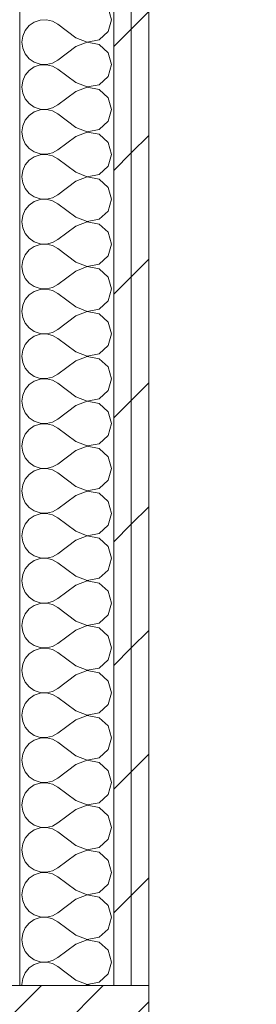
# Model space of a CAD drawing. Header units: millimetres. Extents: x -28277 to 305935, y -19284 to 4746.
# Tile 58 of 136: x -7117 to -6941, y -1048 to -317. Entities that reach past the tile are written whole.
import ezdxf

# ---------------------------------------------------------------- set-up
doc = ezdxf.new("R2010")
doc.units = ezdxf.units.MM
doc.header["$MEASUREMENT"] = 0
doc.linetypes.add('Wipeout_Contour', pattern=[1000, 0, -1000])
doc.layers.add('10_ESTR_Pilars', color=7, linetype='Continuous')
doc.layers.add('Nuevo_08_E_Envans secs', color=7, linetype='Continuous')
for name, color, linetype, lineweight in [('10_ESTR_Pilars_Pluma_Nº__20', 1, 'Continuous', 5), ('10_ESTR_Pilars_Pluma_Nº__28', 7, 'Continuous', 20), ('10_ESTR_Pilars_Pluma_Nº__42', 8, 'Continuous', 25), ('Nuevo_08_E_Envans secs_Pluma_Nº__1', 7, 'Continuous', 5)]:
    doc.layers.add(name, color=color, linetype=linetype, lineweight=lineweight)
doc.layers.add('Nuevo_08_E_Envans secs_Pluma_Nº__102', color=7, linetype='Continuous', lineweight=5, true_color=0xcccccc)
doc.layers.add('Nuevo_08_E_Envans secs_Pluma_Nº__177', color=7, linetype='Continuous', lineweight=15, true_color=0xf7e046)
pattern_1 = [(45, (0, 0), (-91.9239, 91.9239), [97.5, -32.5]), (45, (4e-14, 91.92), (-91.9239, 91.9239), [97.5, -32.5])]

# ---------------------------------------------------------------- blocks, each defined once
blk = doc.blocks.new('*X15')
at = {"layer": 'Nuevo_08_E_Envans secs_Pluma_Nº__102', "color": 254, "linetype": 'Continuous', "lineweight": 5, "true_color": 0xcccccc}
for p, q in [((-7048.77, -316.67), (-7051.26, -307.9)), ((-7110.02, -321.03), (-7112.95, -324.57)), ((-7106.23, -318.43), (-7110.02, -321.03)), ((-7101.87, -316.96), (-7106.23, -318.43)), ((-7097.28, -316.73), (-7101.87, -316.96)), ((-7092.8, -317.77), (-7097.28, -316.73)), ((-7088.77, -320), (-7092.8, -317.77)), ((-7075.44, -330), (-7088.77, -320)), ((-7051.26, -325.43), (-7048.77, -316.67)), ((-7114.81, -328.78), (-7115.44, -333.33)), ((-7112.95, -324.57), (-7114.81, -328.78)), ((-7057.99, -331.57), (-7051.26, -325.43)), ((-7115.44, -333.33), (-7114.81, -337.89)), ((-7075.44, -330), (-7066.94, -333.27)), ((-7066.94, -333.4), (-7075.44, -336.67)), ((-7066.94, -333.27), (-7057.99, -331.57)), ((-7057.99, -335.09), (-7066.94, -333.4)), ((-7051.26, -341.24), (-7057.99, -335.09)), ((-7114.81, -337.89), (-7112.95, -342.1)), ((-7112.95, -342.1), (-7110.02, -345.64)), ((-7075.44, -336.67), (-7088.77, -346.67)), ((-7048.77, -350), (-7051.26, -341.24)), ((-7110.02, -345.64), (-7106.23, -348.24)), ((-7106.23, -348.24), (-7101.87, -349.71)), ((-7101.87, -350.29), (-7106.23, -351.76)), ((-7101.87, -349.71), (-7097.28, -349.93)), ((-7097.28, -350.07), (-7101.87, -350.29)), ((-7097.28, -349.93), (-7092.8, -348.89)), ((-7092.8, -351.11), (-7097.28, -350.07)), ((-7092.8, -348.89), (-7088.77, -346.67)), ((-7051.26, -358.76), (-7048.77, -350)), ((-7112.95, -357.9), (-7114.81, -362.11)), ((-7110.02, -354.36), (-7112.95, -357.9)), ((-7106.23, -351.76), (-7110.02, -354.36)), ((-7088.77, -353.33), (-7092.8, -351.11)), ((-7075.44, -363.33), (-7088.77, -353.33)), ((-7114.81, -362.11), (-7115.44, -366.67)), ((-7075.44, -363.33), (-7066.94, -366.6)), ((-7066.94, -366.6), (-7057.99, -364.91)), ((-7057.99, -364.91), (-7051.26, -358.76)), ((-7115.44, -366.67), (-7114.81, -371.22)), ((-7114.81, -371.22), (-7112.95, -375.43)), ((-7075.44, -370), (-7088.77, -380)), ((-7066.94, -366.73), (-7075.44, -370)), ((-7057.99, -368.43), (-7066.94, -366.73)), ((-7051.26, -374.57), (-7057.99, -368.43)), ((-7112.95, -375.43), (-7110.02, -378.97)), ((-7110.02, -378.97), (-7106.23, -381.57)), ((-7092.8, -382.23), (-7088.77, -380)), ((-7048.77, -383.33), (-7051.26, -374.57)), ((-7106.23, -385.09), (-7110.02, -387.7)), ((-7106.23, -381.57), (-7101.87, -383.04)), ((-7101.87, -383.62), (-7106.23, -385.09)), ((-7101.87, -383.04), (-7097.28, -383.27)), ((-7097.28, -383.4), (-7101.87, -383.62)), ((-7097.28, -383.27), (-7092.8, -382.23)), ((-7092.8, -384.44), (-7097.28, -383.4)), ((-7088.77, -386.67), (-7092.8, -384.44)), ((-7075.44, -396.67), (-7088.77, -386.67)), ((-7051.26, -392.1), (-7048.77, -383.33)), ((-7112.95, -391.24), (-7114.81, -395.45)), ((-7110.02, -387.7), (-7112.95, -391.24)), ((-7057.99, -398.24), (-7051.26, -392.1)), ((-7114.81, -395.45), (-7115.44, -400)), ((-7115.44, -400), (-7114.81, -404.55)), ((-7075.44, -396.67), (-7066.94, -399.93)), ((-7066.94, -400.07), (-7075.44, -403.33)), ((-7066.94, -399.93), (-7057.99, -398.24)), ((-7057.99, -401.76), (-7066.94, -400.07)), ((-7051.26, -407.9), (-7057.99, -401.76)), ((-7114.81, -404.55), (-7112.95, -408.76)), ((-7112.95, -408.76), (-7110.02, -412.3)), ((-7075.44, -403.33), (-7088.77, -413.33)), ((-7048.77, -416.67), (-7051.26, -407.9)), ((-7110.02, -412.3), (-7106.23, -414.91)), ((-7106.23, -414.91), (-7101.87, -416.38)), ((-7101.87, -416.38), (-7097.28, -416.6)), ((-7097.28, -416.73), (-7101.87, -416.96)), ((-7097.28, -416.6), (-7092.8, -415.56)), ((-7092.8, -417.77), (-7097.28, -416.73)), ((-7092.8, -415.56), (-7088.77, -413.33)), ((-7051.26, -425.43), (-7048.77, -416.67)), ((-7110.02, -421.03), (-7112.95, -424.57)), ((-7106.23, -418.43), (-7110.02, -421.03)), ((-7101.87, -416.96), (-7106.23, -418.43)), ((-7088.77, -420), (-7092.8, -417.77)), ((-7075.44, -430), (-7088.77, -420)), ((-7114.81, -428.78), (-7115.44, -433.33)), ((-7112.95, -424.57), (-7114.81, -428.78)), ((-7075.44, -430), (-7066.94, -433.27)), ((-7057.99, -431.57), (-7051.26, -425.43)), ((-7115.44, -433.33), (-7114.81, -437.89)), ((-7114.81, -437.89), (-7112.95, -442.1)), ((-7075.44, -436.67), (-7088.77, -446.67)), ((-7066.94, -433.4), (-7075.44, -436.67)), ((-7066.94, -433.27), (-7057.99, -431.57)), ((-7057.99, -435.09), (-7066.94, -433.4)), ((-7051.26, -441.24), (-7057.99, -435.09)), ((-7112.95, -442.1), (-7110.02, -445.64)), ((-7110.02, -445.64), (-7106.23, -448.24)), ((-7048.77, -450), (-7051.26, -441.24)), ((-7106.23, -451.76), (-7110.02, -454.36)), ((-7106.23, -448.24), (-7101.87, -449.71)), ((-7101.87, -450.29), (-7106.23, -451.76)), ((-7101.87, -449.71), (-7097.28, -449.93)), ((-7097.28, -450.07), (-7101.87, -450.29)), ((-7097.28, -449.93), (-7092.8, -448.89)), ((-7092.8, -451.11), (-7097.28, -450.07)), ((-7092.8, -448.89), (-7088.77, -446.67)), ((-7088.77, -453.33), (-7092.8, -451.11)), ((-7075.44, -463.33), (-7088.77, -453.33)), ((-7051.26, -458.76), (-7048.77, -450)), ((-7112.95, -457.9), (-7114.81, -462.11)), ((-7110.02, -454.36), (-7112.95, -457.9)), ((-7057.99, -464.91), (-7051.26, -458.76)), ((-7114.81, -462.11), (-7115.44, -466.67)), ((-7115.44, -466.67), (-7114.81, -471.22)), ((-7075.44, -463.33), (-7066.94, -466.6)), ((-7066.94, -466.73), (-7075.44, -470)), ((-7066.94, -466.6), (-7057.99, -464.91)), ((-7057.99, -468.43), (-7066.94, -466.73)), ((-7114.81, -471.22), (-7112.95, -475.43)), ((-7075.44, -470), (-7088.77, -480)), ((-7051.26, -474.57), (-7057.99, -468.43)), ((-7048.77, -483.33), (-7051.26, -474.57)), ((-7112.95, -475.43), (-7110.02, -478.97)), ((-7110.02, -478.97), (-7106.23, -481.57)), ((-7106.23, -481.57), (-7101.87, -483.04)), ((-7097.28, -483.27), (-7092.8, -482.23)), ((-7092.8, -482.23), (-7088.77, -480)), ((-7110.02, -487.7), (-7112.95, -491.24)), ((-7106.23, -485.09), (-7110.02, -487.7)), ((-7101.87, -483.62), (-7106.23, -485.09)), ((-7101.87, -483.04), (-7097.28, -483.27)), ((-7097.28, -483.4), (-7101.87, -483.62)), ((-7092.8, -484.44), (-7097.28, -483.4)), ((-7088.77, -486.67), (-7092.8, -484.44)), ((-7075.44, -496.67), (-7088.77, -486.67)), ((-7051.26, -492.1), (-7048.77, -483.33)), ((-7114.81, -495.45), (-7115.44, -500)), ((-7112.95, -491.24), (-7114.81, -495.45)), ((-7075.44, -496.67), (-7066.94, -499.93)), ((-7057.99, -498.24), (-7051.26, -492.1)), ((-7115.44, -500), (-7114.81, -504.55)), ((-7114.81, -504.55), (-7112.95, -508.76)), ((-7075.44, -503.33), (-7088.77, -513.33)), ((-7066.94, -500.07), (-7075.44, -503.33)), ((-7066.94, -499.93), (-7057.99, -498.24)), ((-7057.99, -501.76), (-7066.94, -500.07)), ((-7051.26, -507.9), (-7057.99, -501.76)), ((-7112.95, -508.76), (-7110.02, -512.3)), ((-7048.77, -516.67), (-7051.26, -507.9)), ((-7110.02, -512.3), (-7106.23, -514.91)), ((-7106.23, -518.43), (-7110.02, -521.03)), ((-7106.23, -514.91), (-7101.87, -516.38)), ((-7101.87, -516.96), (-7106.23, -518.43)), ((-7101.87, -516.38), (-7097.28, -516.6)), ((-7097.28, -516.73), (-7101.87, -516.96)), ((-7097.28, -516.6), (-7092.8, -515.56)), ((-7092.8, -517.77), (-7097.28, -516.73)), ((-7092.8, -515.56), (-7088.77, -513.33)), ((-7088.77, -520), (-7092.8, -517.77)), ((-7051.26, -525.43), (-7048.77, -516.67)), ((-7112.95, -524.57), (-7114.81, -528.78)), ((-7110.02, -521.03), (-7112.95, -524.57)), ((-7075.44, -530), (-7088.77, -520)), ((-7057.99, -531.57), (-7051.26, -525.43)), ((-7114.81, -528.78), (-7115.44, -533.33)), ((-7115.44, -533.33), (-7114.81, -537.89)), ((-7075.44, -530), (-7066.94, -533.27)), ((-7066.94, -533.4), (-7075.44, -536.67)), ((-7066.94, -533.27), (-7057.99, -531.57)), ((-7057.99, -535.09), (-7066.94, -533.4)), ((-7114.81, -537.89), (-7112.95, -542.1)), ((-7075.44, -536.67), (-7088.77, -546.67)), ((-7051.26, -541.24), (-7057.99, -535.09)), ((-7112.95, -542.1), (-7110.02, -545.64)), ((-7110.02, -545.64), (-7106.23, -548.24)), ((-7106.23, -548.24), (-7101.87, -549.71)), ((-7092.8, -548.89), (-7088.77, -546.67)), ((-7048.77, -550), (-7051.26, -541.24)), ((-7110.02, -554.36), (-7112.95, -557.9)), ((-7106.23, -551.76), (-7110.02, -554.36)), ((-7101.87, -550.29), (-7106.23, -551.76)), ((-7101.87, -549.71), (-7097.28, -549.93)), ((-7097.28, -550.07), (-7101.87, -550.29)), ((-7097.28, -549.93), (-7092.8, -548.89)), ((-7092.8, -551.11), (-7097.28, -550.07)), ((-7088.77, -553.33), (-7092.8, -551.11)), ((-7075.44, -563.33), (-7088.77, -553.33)), ((-7051.26, -558.76), (-7048.77, -550)), ((-7114.81, -562.11), (-7115.44, -566.67)), ((-7112.95, -557.9), (-7114.81, -562.11)), ((-7057.99, -564.91), (-7051.26, -558.76)), ((-7115.44, -566.67), (-7114.81, -571.22)), ((-7075.44, -570), (-7088.77, -580)), ((-7075.44, -563.33), (-7066.94, -566.6)), ((-7066.94, -566.73), (-7075.44, -570)), ((-7066.94, -566.6), (-7057.99, -564.91)), ((-7057.99, -568.43), (-7066.94, -566.73)), ((-7051.26, -574.57), (-7057.99, -568.43)), ((-7114.81, -571.22), (-7112.95, -575.43)), ((-7112.95, -575.43), (-7110.02, -578.97)), ((-7048.77, -583.33), (-7051.26, -574.57)), ((-7110.02, -578.97), (-7106.23, -581.57)), ((-7106.23, -585.09), (-7110.02, -587.7)), ((-7106.23, -581.57), (-7101.87, -583.04)), ((-7101.87, -583.62), (-7106.23, -585.09)), ((-7101.87, -583.04), (-7097.28, -583.27)), ((-7097.28, -583.4), (-7101.87, -583.62)), ((-7097.28, -583.27), (-7092.8, -582.23)), ((-7092.8, -584.44), (-7097.28, -583.4)), ((-7092.8, -582.23), (-7088.77, -580)), ((-7088.77, -586.67), (-7092.8, -584.44)), ((-7051.26, -592.1), (-7048.77, -583.33)), ((-7112.95, -591.24), (-7114.81, -595.45)), ((-7110.02, -587.7), (-7112.95, -591.24)), ((-7075.44, -596.67), (-7088.77, -586.67)), ((-7057.99, -598.24), (-7051.26, -592.1)), ((-7114.81, -595.45), (-7115.44, -600)), ((-7075.44, -596.67), (-7066.94, -599.93)), ((-7066.94, -599.93), (-7057.99, -598.24)), ((-7115.44, -600), (-7114.81, -604.55)), ((-7114.81, -604.55), (-7112.95, -608.76)), ((-7075.44, -603.33), (-7088.77, -613.33)), ((-7066.94, -600.07), (-7075.44, -603.33)), ((-7057.99, -601.76), (-7066.94, -600.07)), ((-7051.26, -607.9), (-7057.99, -601.76)), ((-7112.95, -608.76), (-7110.02, -612.3)), ((-7110.02, -612.3), (-7106.23, -614.91)), ((-7092.8, -615.56), (-7088.77, -613.33)), ((-7048.77, -616.67), (-7051.26, -607.9)), ((-7110.02, -621.03), (-7112.95, -624.57)), ((-7106.23, -618.43), (-7110.02, -621.03)), ((-7106.23, -614.91), (-7101.87, -616.38)), ((-7101.87, -616.96), (-7106.23, -618.43)), ((-7101.87, -616.38), (-7097.28, -616.6)), ((-7097.28, -616.73), (-7101.87, -616.96)), ((-7097.28, -616.6), (-7092.8, -615.56)), ((-7092.8, -617.77), (-7097.28, -616.73)), ((-7088.77, -620), (-7092.8, -617.77)), ((-7075.44, -630), (-7088.77, -620)), ((-7051.26, -625.43), (-7048.77, -616.67)), ((-7114.81, -628.78), (-7115.44, -633.33)), ((-7112.95, -624.57), (-7114.81, -628.78)), ((-7057.99, -631.57), (-7051.26, -625.43)), ((-7115.44, -633.33), (-7114.81, -637.89)), ((-7075.44, -630), (-7066.94, -633.27)), ((-7066.94, -633.4), (-7075.44, -636.67)), ((-7066.94, -633.27), (-7057.99, -631.57)), ((-7057.99, -635.09), (-7066.94, -633.4)), ((-7051.26, -641.24), (-7057.99, -635.09)), ((-7114.81, -637.89), (-7112.95, -642.1)), ((-7112.95, -642.1), (-7110.02, -645.64)), ((-7075.44, -636.67), (-7088.77, -646.67)), ((-7048.77, -650), (-7051.26, -641.24)), ((-7110.02, -645.64), (-7106.23, -648.24)), ((-7106.23, -648.24), (-7101.87, -649.71)), ((-7101.87, -650.29), (-7106.23, -651.76)), ((-7101.87, -649.71), (-7097.28, -649.93)), ((-7097.28, -650.07), (-7101.87, -650.29)), ((-7097.28, -649.93), (-7092.8, -648.89)), ((-7092.8, -651.11), (-7097.28, -650.07)), ((-7092.8, -648.89), (-7088.77, -646.67)), ((-7051.26, -658.76), (-7048.77, -650)), ((-7112.95, -657.9), (-7114.81, -662.11)), ((-7110.02, -654.36), (-7112.95, -657.9)), ((-7106.23, -651.76), (-7110.02, -654.36)), ((-7088.77, -653.33), (-7092.8, -651.11)), ((-7075.44, -663.33), (-7088.77, -653.33)), ((-7114.81, -662.11), (-7115.44, -666.67)), ((-7075.44, -663.33), (-7066.94, -666.6)), ((-7066.94, -666.6), (-7057.99, -664.91)), ((-7057.99, -664.91), (-7051.26, -658.76)), ((-7115.44, -666.67), (-7114.81, -671.22)), ((-7114.81, -671.22), (-7112.95, -675.43)), ((-7075.44, -670), (-7088.77, -680)), ((-7066.94, -666.73), (-7075.44, -670)), ((-7057.99, -668.43), (-7066.94, -666.73)), ((-7051.26, -674.57), (-7057.99, -668.43)), ((-7112.95, -675.43), (-7110.02, -678.97)), ((-7110.02, -678.97), (-7106.23, -681.57)), ((-7092.8, -682.23), (-7088.77, -680)), ((-7048.77, -683.33), (-7051.26, -674.57)), ((-7106.23, -685.09), (-7110.02, -687.7)), ((-7106.23, -681.57), (-7101.87, -683.04)), ((-7101.87, -683.62), (-7106.23, -685.09)), ((-7101.87, -683.04), (-7097.28, -683.27)), ((-7097.28, -683.4), (-7101.87, -683.62)), ((-7097.28, -683.27), (-7092.8, -682.23)), ((-7092.8, -684.44), (-7097.28, -683.4)), ((-7088.77, -686.67), (-7092.8, -684.44)), ((-7075.44, -696.67), (-7088.77, -686.67)), ((-7051.26, -692.1), (-7048.77, -683.33)), ((-7112.95, -691.24), (-7114.81, -695.45)), ((-7110.02, -687.7), (-7112.95, -691.24)), ((-7057.99, -698.24), (-7051.26, -692.1)), ((-7114.81, -695.45), (-7115.44, -700)), ((-7115.44, -700), (-7114.81, -704.55)), ((-7075.44, -696.67), (-7066.94, -699.93)), ((-7066.94, -700.07), (-7075.44, -703.33)), ((-7066.94, -699.93), (-7057.99, -698.24)), ((-7057.99, -701.76), (-7066.94, -700.07)), ((-7051.26, -707.9), (-7057.99, -701.76)), ((-7114.81, -704.55), (-7112.95, -708.76)), ((-7112.95, -708.76), (-7110.02, -712.3)), ((-7075.44, -703.33), (-7088.77, -713.33)), ((-7048.77, -716.67), (-7051.26, -707.9)), ((-7110.02, -712.3), (-7106.23, -714.91)), ((-7106.23, -714.91), (-7101.87, -716.38)), ((-7101.87, -716.38), (-7097.28, -716.6)), ((-7097.28, -716.73), (-7101.87, -716.96)), ((-7097.28, -716.6), (-7092.8, -715.56)), ((-7092.8, -717.77), (-7097.28, -716.73)), ((-7092.8, -715.56), (-7088.77, -713.33)), ((-7051.26, -725.43), (-7048.77, -716.67)), ((-7110.02, -721.03), (-7112.95, -724.57)), ((-7106.23, -718.43), (-7110.02, -721.03)), ((-7101.87, -716.96), (-7106.23, -718.43)), ((-7088.77, -720), (-7092.8, -717.77)), ((-7075.44, -730), (-7088.77, -720)), ((-7114.81, -728.78), (-7115.44, -733.33)), ((-7112.95, -724.57), (-7114.81, -728.78)), ((-7075.44, -730), (-7066.94, -733.27)), ((-7057.99, -731.57), (-7051.26, -725.43)), ((-7115.44, -733.33), (-7114.81, -737.89)), ((-7114.81, -737.89), (-7112.95, -742.1)), ((-7075.44, -736.67), (-7088.77, -746.67)), ((-7066.94, -733.4), (-7075.44, -736.67)), ((-7066.94, -733.27), (-7057.99, -731.57)), ((-7057.99, -735.09), (-7066.94, -733.4)), ((-7051.26, -741.24), (-7057.99, -735.09)), ((-7112.95, -742.1), (-7110.02, -745.64)), ((-7110.02, -745.64), (-7106.23, -748.24)), ((-7048.77, -750), (-7051.26, -741.24)), ((-7106.23, -751.76), (-7110.02, -754.36)), ((-7106.23, -748.24), (-7101.87, -749.71)), ((-7101.87, -750.29), (-7106.23, -751.76)), ((-7101.87, -749.71), (-7097.28, -749.93)), ((-7097.28, -750.07), (-7101.87, -750.29)), ((-7097.28, -749.93), (-7092.8, -748.89)), ((-7092.8, -751.11), (-7097.28, -750.07)), ((-7092.8, -748.89), (-7088.77, -746.67)), ((-7088.77, -753.33), (-7092.8, -751.11)), ((-7051.26, -758.76), (-7048.77, -750)), ((-7112.95, -757.9), (-7114.81, -762.11)), ((-7110.02, -754.36), (-7112.95, -757.9)), ((-7075.44, -763.33), (-7088.77, -753.33)), ((-7057.99, -764.91), (-7051.26, -758.76)), ((-7114.81, -762.11), (-7115.44, -766.67)), ((-7115.44, -766.67), (-7114.81, -771.22)), ((-7075.44, -763.33), (-7066.94, -766.6)), ((-7066.94, -766.73), (-7075.44, -770)), ((-7066.94, -766.6), (-7057.99, -764.91)), ((-7057.99, -768.43), (-7066.94, -766.73)), ((-7114.81, -771.22), (-7112.95, -775.43)), ((-7075.44, -770), (-7088.77, -780)), ((-7051.26, -774.57), (-7057.99, -768.43)), ((-7048.77, -783.33), (-7051.26, -774.57)), ((-7112.95, -775.43), (-7110.02, -778.97)), ((-7110.02, -778.97), (-7106.23, -781.57)), ((-7106.23, -781.57), (-7101.87, -783.04)), ((-7097.28, -783.27), (-7092.8, -782.23)), ((-7092.8, -782.23), (-7088.77, -780)), ((-7110.02, -787.7), (-7112.95, -791.24)), ((-7106.23, -785.09), (-7110.02, -787.7)), ((-7101.87, -783.62), (-7106.23, -785.09)), ((-7101.87, -783.04), (-7097.28, -783.27)), ((-7097.28, -783.4), (-7101.87, -783.62)), ((-7092.8, -784.44), (-7097.28, -783.4)), ((-7088.77, -786.67), (-7092.8, -784.44)), ((-7075.44, -796.67), (-7088.77, -786.67)), ((-7051.26, -792.1), (-7048.77, -783.33)), ((-7114.81, -795.45), (-7115.44, -800)), ((-7112.95, -791.24), (-7114.81, -795.45)), ((-7075.44, -796.67), (-7066.94, -799.93)), ((-7057.99, -798.24), (-7051.26, -792.1)), ((-7115.44, -800), (-7114.81, -804.55)), ((-7075.44, -803.33), (-7088.77, -813.33)), ((-7066.94, -800.07), (-7075.44, -803.33)), ((-7066.94, -799.93), (-7057.99, -798.24)), ((-7057.99, -801.76), (-7066.94, -800.07)), ((-7051.26, -807.9), (-7057.99, -801.76)), ((-7114.81, -804.55), (-7112.95, -808.76)), ((-7112.95, -808.76), (-7110.02, -812.3)), ((-7048.77, -816.67), (-7051.26, -807.9)), ((-7110.02, -812.3), (-7106.23, -814.91)), ((-7106.23, -818.43), (-7110.02, -821.03)), ((-7106.23, -814.91), (-7101.87, -816.38)), ((-7101.87, -816.96), (-7106.23, -818.43)), ((-7101.87, -816.38), (-7097.28, -816.6)), ((-7097.28, -816.73), (-7101.87, -816.96)), ((-7097.28, -816.6), (-7092.8, -815.56)), ((-7092.8, -817.77), (-7097.28, -816.73)), ((-7092.8, -815.56), (-7088.77, -813.33)), ((-7088.77, -820), (-7092.8, -817.77)), ((-7051.26, -825.43), (-7048.77, -816.67)), ((-7112.95, -824.57), (-7114.81, -828.78)), ((-7110.02, -821.03), (-7112.95, -824.57)), ((-7075.44, -830), (-7088.77, -820)), ((-7057.99, -831.57), (-7051.26, -825.43)), ((-7114.81, -828.78), (-7115.44, -833.33)), ((-7115.44, -833.33), (-7114.81, -837.89)), ((-7075.44, -830), (-7066.94, -833.27)), ((-7066.94, -833.4), (-7075.44, -836.67)), ((-7066.94, -833.27), (-7057.99, -831.57)), ((-7057.99, -835.09), (-7066.94, -833.4)), ((-7114.81, -837.89), (-7112.95, -842.1)), ((-7075.44, -836.67), (-7088.77, -846.67)), ((-7051.26, -841.24), (-7057.99, -835.09)), ((-7112.95, -842.1), (-7110.02, -845.64)), ((-7110.02, -845.64), (-7106.23, -848.24)), ((-7106.23, -848.24), (-7101.87, -849.71)), ((-7092.8, -848.89), (-7088.77, -846.67)), ((-7048.77, -850), (-7051.26, -841.24)), ((-7110.02, -854.36), (-7112.95, -857.9)), ((-7106.23, -851.76), (-7110.02, -854.36)), ((-7101.87, -850.29), (-7106.23, -851.76)), ((-7101.87, -849.71), (-7097.28, -849.93)), ((-7097.28, -850.07), (-7101.87, -850.29)), ((-7097.28, -849.93), (-7092.8, -848.89)), ((-7092.8, -851.11), (-7097.28, -850.07)), ((-7088.77, -853.33), (-7092.8, -851.11)), ((-7075.44, -863.33), (-7088.77, -853.33)), ((-7051.26, -858.76), (-7048.77, -850)), ((-7114.81, -862.11), (-7115.44, -866.67)), ((-7112.95, -857.9), (-7114.81, -862.11)), ((-7057.99, -864.91), (-7051.26, -858.76)), ((-7115.44, -866.67), (-7114.81, -871.22)), ((-7075.44, -870), (-7088.77, -880)), ((-7075.44, -863.33), (-7066.94, -866.6)), ((-7066.94, -866.73), (-7075.44, -870)), ((-7066.94, -866.6), (-7057.99, -864.91)), ((-7057.99, -868.43), (-7066.94, -866.73)), ((-7051.26, -874.57), (-7057.99, -868.43)), ((-7114.81, -871.22), (-7112.95, -875.43)), ((-7112.95, -875.43), (-7110.02, -878.97)), ((-7048.77, -883.33), (-7051.26, -874.57)), ((-7110.02, -878.97), (-7106.23, -881.57)), ((-7106.23, -881.57), (-7101.87, -883.04)), ((-7101.87, -883.62), (-7106.23, -885.09)), ((-7101.87, -883.04), (-7097.28, -883.27)), ((-7097.28, -883.4), (-7101.87, -883.62)), ((-7097.28, -883.27), (-7092.8, -882.23)), ((-7092.8, -884.44), (-7097.28, -883.4)), ((-7092.8, -882.23), (-7088.77, -880)), ((-7088.77, -886.67), (-7092.8, -884.44)), ((-7051.26, -892.1), (-7048.77, -883.33)), ((-7112.95, -891.24), (-7114.81, -895.45)), ((-7110.02, -887.7), (-7112.95, -891.24)), ((-7106.23, -885.09), (-7110.02, -887.7)), ((-7075.44, -896.67), (-7088.77, -886.67)), ((-7057.99, -898.24), (-7051.26, -892.1)), ((-7114.81, -895.45), (-7115.44, -900)), ((-7075.44, -896.67), (-7066.94, -899.93)), ((-7066.94, -899.93), (-7057.99, -898.24)), ((-7115.44, -900), (-7114.81, -904.55)), ((-7114.81, -904.55), (-7112.95, -908.76)), ((-7075.44, -903.33), (-7088.77, -913.33)), ((-7066.94, -900.07), (-7075.44, -903.33)), ((-7057.99, -901.76), (-7066.94, -900.07)), ((-7051.26, -907.9), (-7057.99, -901.76)), ((-7112.95, -908.76), (-7110.02, -912.3)), ((-7110.02, -912.3), (-7106.23, -914.91)), ((-7092.8, -915.56), (-7088.77, -913.33)), ((-7048.77, -916.67), (-7051.26, -907.9)), ((-7110.02, -921.03), (-7112.95, -924.57)), ((-7106.23, -918.43), (-7110.02, -921.03)), ((-7106.23, -914.91), (-7101.87, -916.38)), ((-7101.87, -916.96), (-7106.23, -918.43)), ((-7101.87, -916.38), (-7097.28, -916.6)), ((-7097.28, -916.73), (-7101.87, -916.96)), ((-7097.28, -916.6), (-7092.8, -915.56)), ((-7092.8, -917.77), (-7097.28, -916.73)), ((-7088.77, -920), (-7092.8, -917.77)), ((-7075.44, -930), (-7088.77, -920)), ((-7051.26, -925.43), (-7048.77, -916.67)), ((-7114.81, -928.78), (-7115.44, -933.33)), ((-7112.95, -924.57), (-7114.81, -928.78)), ((-7057.99, -931.57), (-7051.26, -925.43)), ((-7115.44, -933.33), (-7114.81, -937.89)), ((-7075.44, -930), (-7066.94, -933.27)), ((-7066.94, -933.4), (-7075.44, -936.67)), ((-7066.94, -933.27), (-7057.99, -931.57)), ((-7057.99, -935.09), (-7066.94, -933.4)), ((-7051.26, -941.24), (-7057.99, -935.09)), ((-7114.81, -937.89), (-7112.95, -942.1)), ((-7112.95, -942.1), (-7110.02, -945.64)), ((-7075.44, -936.67), (-7088.77, -946.67)), ((-7048.77, -950), (-7051.26, -941.24)), ((-7110.02, -945.64), (-7106.23, -948.24)), ((-7106.23, -948.24), (-7101.87, -949.71)), ((-7101.87, -950.29), (-7106.23, -951.76)), ((-7101.87, -949.71), (-7097.28, -949.93)), ((-7097.28, -950.07), (-7101.87, -950.29)), ((-7097.28, -949.93), (-7092.8, -948.89)), ((-7092.8, -951.11), (-7097.28, -950.07)), ((-7092.8, -948.89), (-7088.77, -946.67)), ((-7051.26, -958.76), (-7048.77, -950)), ((-7112.95, -957.9), (-7114.81, -962.11)), ((-7110.02, -954.36), (-7112.95, -957.9)), ((-7106.23, -951.76), (-7110.02, -954.36)), ((-7088.77, -953.33), (-7092.8, -951.11)), ((-7075.44, -963.33), (-7088.77, -953.33)), ((-7114.81, -962.11), (-7115.44, -966.67)), ((-7075.44, -963.33), (-7066.94, -966.6)), ((-7066.94, -966.6), (-7057.99, -964.91)), ((-7057.99, -964.91), (-7051.26, -958.76)), ((-7115.44, -966.67), (-7114.81, -971.22)), ((-7114.81, -971.22), (-7112.95, -975.43)), ((-7075.44, -970), (-7088.77, -980)), ((-7066.94, -966.73), (-7075.44, -970)), ((-7057.99, -968.43), (-7066.94, -966.73)), ((-7051.26, -974.57), (-7057.99, -968.43)), ((-7112.95, -975.43), (-7110.02, -978.97)), ((-7110.02, -978.97), (-7106.23, -981.57)), ((-7092.8, -982.23), (-7088.77, -980)), ((-7048.77, -983.33), (-7051.26, -974.57)), ((-7106.23, -985.09), (-7110.02, -987.7)), ((-7106.23, -981.57), (-7101.87, -983.04)), ((-7101.87, -983.62), (-7106.23, -985.09)), ((-7101.87, -983.04), (-7097.28, -983.27)), ((-7097.28, -983.4), (-7101.87, -983.62)), ((-7097.28, -983.27), (-7092.8, -982.23)), ((-7092.8, -984.44), (-7097.28, -983.4)), ((-7088.77, -986.67), (-7092.8, -984.44)), ((-7075.44, -996.67), (-7088.77, -986.67)), ((-7051.26, -992.1), (-7048.77, -983.33)), ((-7112.95, -991.24), (-7114.81, -995.45)), ((-7110.02, -987.7), (-7112.95, -991.24)), ((-7057.99, -998.24), (-7051.26, -992.1)), ((-7114.81, -995.45), (-7115.44, -1000)), ((-7115.44, -1000), (-7114.81, -1004.55)), ((-7075.44, -996.67), (-7066.94, -999.93)), ((-7066.94, -1000.07), (-7075.44, -1003.33)), ((-7066.94, -999.93), (-7057.99, -998.24)), ((-7057.99, -1001.76), (-7066.94, -1000.07)), ((-7051.26, -1007.9), (-7057.99, -1001.76)), ((-7114.81, -1004.55), (-7112.95, -1008.76)), ((-7112.95, -1008.76), (-7110.02, -1012.3)), ((-7075.44, -1003.33), (-7088.77, -1013.33)), ((-7048.77, -1016.67), (-7051.26, -1007.9)), ((-7110.02, -1012.3), (-7106.23, -1014.91)), ((-7106.23, -1014.91), (-7101.87, -1016.38)), ((-7101.87, -1016.38), (-7097.28, -1016.6)), ((-7097.28, -1016.6), (-7092.8, -1015.56)), ((-7092.8, -1015.56), (-7088.77, -1013.33)), ((-7110.02, -1021.03), (-7112.95, -1024.57)), ((-7106.23, -1018.43), (-7110.02, -1021.03)), ((-7101.87, -1016.96), (-7106.23, -1018.43)), ((-7097.28, -1016.73), (-7101.87, -1016.96)), ((-7092.8, -1017.77), (-7097.28, -1016.73)), ((-7088.77, -1020), (-7092.8, -1017.77)), ((-7075.44, -1030), (-7088.77, -1020)), ((-7051.26, -1025.43), (-7048.77, -1016.67)), ((-7114.81, -1028.78), (-7115.44, -1033.33)), ((-7112.95, -1024.57), (-7114.81, -1028.78)), ((-7075.44, -1030), (-7066.94, -1033.27)), ((-7057.99, -1031.57), (-7051.26, -1025.43)), ((-7115.44, -1033.33), (-7115.35, -1033.98)), ((-7066.94, -1033.4), (-7068.44, -1033.98)), ((-7066.94, -1033.27), (-7057.99, -1031.57)), ((-7063.89, -1033.98), (-7066.94, -1033.4))]:
    blk.add_line(p, q, dxfattribs=at)
blk = doc.blocks.new('Muro_6_5', base_point=(-7021.11, 1963.55))
at = {"layer": 'Nuevo_08_E_Envans secs_Pluma_Nº__1', "color": 7, "linetype": 'Continuous', "lineweight": 5}
blk.add_line((-7117.11, -1033.98), (-7117.11, 1988.55), dxfattribs=at)
at = {"color": 254, "linetype": 'Wipeout_Contour', "lineweight": 0, "ltscale": 28867.070188}
blk.add_wipeout([(-7034.11, 2084.55), (-7034.11, -1033.98), (-7021.11, -1033.98), (-7021.11, 2084.55)], dxfattribs=at).dxf.layer = 'Nuevo_08_E_Envans secs'
at = {"layer": 'Nuevo_08_E_Envans secs_Pluma_Nº__177', "linetype": 'Continuous', "lineweight": 15, "true_color": 0xf7e046}
h = blk.add_hatch(dxfattribs=at)
h.set_pattern_fill('Panellat_HPL_0005', color=53, style=0, pattern_type=2)
h.set_pattern_definition(pattern_1)
h.paths.add_polyline_path([(-7034.11, 2084.55), (-7034.11, -1033.98), (-7021.11, -1033.98), (-7021.11, 2084.55)])
at = {"layer": 'Nuevo_08_E_Envans secs_Pluma_Nº__1', "color": 7, "linetype": 'Continuous', "lineweight": 5, "flags": 128}
blk.add_lwpolyline([(-7021.11, -1033.98), (-7021.11, 2097.55)], dxfattribs=at)
at = {"color": 254, "linetype": 'Wipeout_Contour', "lineweight": 0, "ltscale": 28910.36148}
blk.add_wipeout([(-7047.11, 2071.55), (-7047.11, -1033.98), (-7034.11, -1033.98), (-7034.11, 2071.55)], dxfattribs=at).dxf.layer = 'Nuevo_08_E_Envans secs'
at = {"layer": 'Nuevo_08_E_Envans secs_Pluma_Nº__177', "linetype": 'Continuous', "lineweight": 15, "true_color": 0xf7e046}
h = blk.add_hatch(dxfattribs=at)
h.set_pattern_fill('Panellat_HPL_0005', color=53, style=0, pattern_type=2)
h.set_pattern_definition(pattern_1)
h.paths.add_polyline_path([(-7047.11, 2071.55), (-7047.11, -1033.98), (-7034.11, -1033.98), (-7034.11, 2071.55)])
at = {"layer": 'Nuevo_08_E_Envans secs_Pluma_Nº__1', "color": 7, "linetype": 'Continuous', "lineweight": 5}
for p, q in [((-7034.11, -1033.98), (-7034.11, 2071.55)), ((-7047.11, -1033.98), (-7047.11, 2001.55))]:
    blk.add_line(p, q, dxfattribs=at)
at = {"layer": 'Nuevo_08_E_Envans secs', "color": 7, "lineweight": 20}
blk.add_blockref('*X15', (0, 0), dxfattribs=at)
blk = doc.blocks.new('Pilar_3_5', base_point=(-7196.11, -1336.48))
at = {"color": 254, "linetype": 'Wipeout_Contour', "lineweight": 0, "ltscale": 29301.079086}
blk.add_wipeout([(-7371.11, -1638.98), (-7021.11, -1638.98), (-7021.11, -1033.98), (-7371.11, -1033.98)], dxfattribs=at).dxf.layer = '10_ESTR_Pilars'
at = {"layer": '10_ESTR_Pilars_Pluma_Nº__42', "linetype": 'Continuous', "lineweight": 25}
h = blk.add_hatch(dxfattribs=at)
h.set_pattern_fill('00_GCT_trama_45º_e1_400__01', color=8, style=0, pattern_type=2)
h.set_pattern_definition([(45, (0, 0), (-22.98097, 22.98097), [])])
h.paths.add_polyline_path([(-7371.11, -1638.98), (-7021.11, -1638.98), (-7021.11, -1033.98), (-7371.11, -1033.98)])
at = {"layer": '10_ESTR_Pilars_Pluma_Nº__20', "color": 1, "linetype": 'Continuous', "lineweight": 5}
for p, q in [((-7196.11, -1256.48), (-7196.11, -953.98)), ((-7276.11, -1336.48), (-7451.11, -1336.48)), ((-7116.11, -1336.48), (-6941.11, -1336.48)), ((-7196.11, -1416.48), (-7196.11, -1718.98))]:
    blk.add_line(p, q, dxfattribs=at)
blk.add_point((-7196.11, -1336.48), dxfattribs=at)
at = {"layer": '10_ESTR_Pilars_Pluma_Nº__28', "color": 7, "linetype": 'Continuous', "lineweight": 20, "flags": 128}
blk.add_lwpolyline([(-7371.11, -1638.98), (-7021.11, -1638.98), (-7021.11, -1033.98), (-7371.11, -1033.98)], close=True, dxfattribs=at)

msp = doc.modelspace()

# ---------------------------------------------------------------- block references
at = {"layer": 'Nuevo_08_E_Envans secs', "color": 7, "lineweight": 20}
msp.add_blockref('Muro_6_5', (-7021.107, 1963.555), dxfattribs=at)

# ---------------------------------------------------------------- next in the draw order: block references
at = {"layer": '10_ESTR_Pilars', "color": 7, "lineweight": 20}
msp.add_blockref('Pilar_3_5', (-7196.108, -1336.476), dxfattribs=at)

doc.saveas('drawing.dxf')
